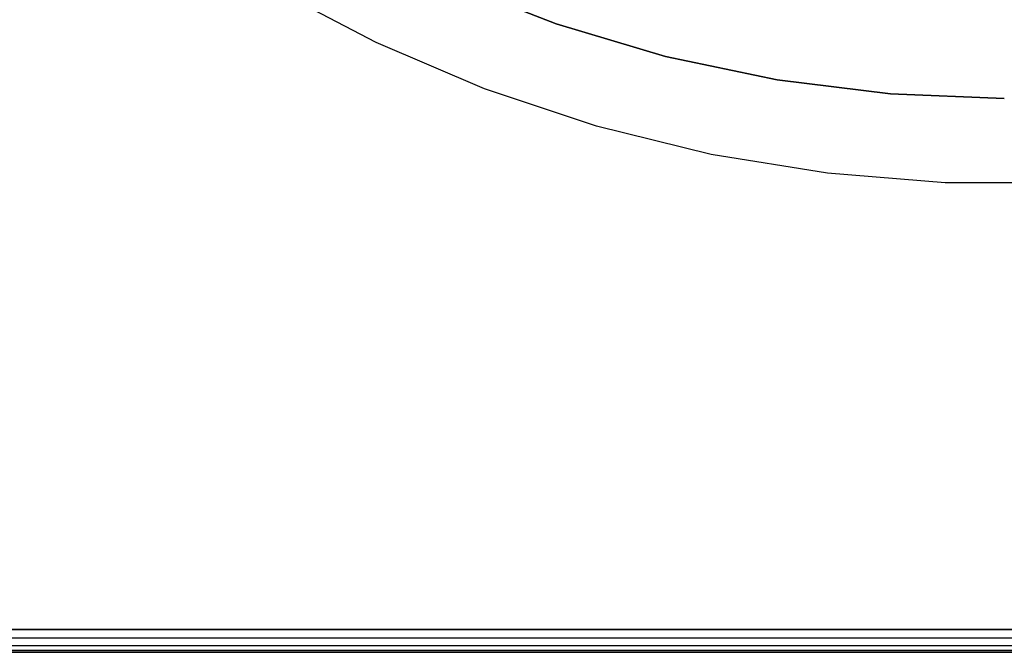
# Model space of a CAD drawing. Extents: x -1.67 to 1.67, y 0.02 to 3.36.
# Tile 3 of 24: x -0.85 to 0, y 0.02 to 0.56. Entities that reach past the tile are written whole.
import ezdxf

# ---------------------------------------------------------------- set-up
doc = ezdxf.new("R2010")
doc.units = 0
doc.header["$MEASUREMENT"] = 0
doc.layers.get('0').update_dxf_attribs({"color": 13, "linetype": 'CONTINUOUS'})

# ---------------------------------------------------------------- blocks, each defined once
blk = doc.blocks.new('BAHIA_PM_STL')
at = {"color": 0}
for p, q in [((-0.47954, 0.5967, 0.8685), (-0.38763, 0.56084, 0.8685)), ((-0.38763, 0.56084, 0.23858), (-0.47954, 0.5967, 0.23858)), ((-0.47954, 0.5967, 0.8685), (-0.38763, 0.56084, 0.8685)), ((-0.38763, 0.56084, 0.23858), (-0.47954, 0.5967, 0.23858)), ((-0.54346, 0.54464, 0.23858), (-0.63386, 0.59208, 0.23858)), ((-0.54346, 0.54464, 0.23858), (-0.63386, 0.59208, 0.23858)), ((-0.54346, 0.54464, 0.8685), (-0.63386, 0.59208, 0.8685)), ((-0.54346, 0.54464, 0.8685), (-0.63386, 0.59208, 0.8685)), ((-0.38763, 0.56084, 0.8685), (-0.38763, 0.56084, 0.23858)), ((-0.38763, 0.56084, 0.8685), (-0.38763, 0.56084, 0.23858)), ((-0.38763, 0.56084, 0.8685), (-0.29306, 0.53269, 0.8685)), ((-0.29306, 0.53269, 0.23858), (-0.38763, 0.56084, 0.23858)), ((-0.38763, 0.56084, 0.8685), (-0.29306, 0.53269, 0.8685)), ((-0.29306, 0.53269, 0.23858), (-0.38763, 0.56084, 0.23858)), ((-0.44954, 0.50462, 0.23858), (-0.54346, 0.54464, 0.23858)), ((-0.54346, 0.54464, 0.23858), (-0.54346, 0.54464, 0.8685)), ((-0.44954, 0.50462, 0.23858), (-0.54346, 0.54464, 0.23858)), ((-0.44954, 0.50462, 0.8685), (-0.54346, 0.54464, 0.8685)), ((-0.54346, 0.54464, 0.23858), (-0.54346, 0.54464, 0.8685)), ((-0.44954, 0.50462, 0.8685), (-0.54346, 0.54464, 0.8685)), ((-0.29306, 0.53269, 0.8685), (-0.29306, 0.53269, 0.23858)), ((-0.29306, 0.53269, 0.8685), (-0.29306, 0.53269, 0.23858)), ((-0.29306, 0.53269, 0.8685), (-0.19649, 0.51244, 0.8685)), ((-0.19649, 0.51244, 0.23858), (-0.29306, 0.53269, 0.23858)), ((-0.29306, 0.53269, 0.8685), (-0.19649, 0.51244, 0.8685)), ((-0.19649, 0.51244, 0.23858), (-0.29306, 0.53269, 0.23858)), ((-0.19649, 0.51244, 0.8685), (-0.19649, 0.51244, 0.23858)), ((-0.19649, 0.51244, 0.8685), (-0.19649, 0.51244, 0.23858)), ((-0.19649, 0.51244, 0.8685), (-0.09858, 0.50023, 0.8685)), ((-0.09858, 0.50023, 0.23858), (-0.19649, 0.51244, 0.23858)), ((-0.19649, 0.51244, 0.8685), (-0.09858, 0.50023, 0.8685)), ((-0.09858, 0.50023, 0.23858), (-0.19649, 0.51244, 0.23858)), ((-0.3527, 0.47229, 0.23858), (-0.44954, 0.50462, 0.23858)), ((-0.44954, 0.50462, 0.23858), (-0.44954, 0.50462, 0.8685)), ((-0.3527, 0.47229, 0.23858), (-0.44954, 0.50462, 0.23858)), ((-0.3527, 0.47229, 0.8685), (-0.44954, 0.50462, 0.8685)), ((-0.44954, 0.50462, 0.23858), (-0.44954, 0.50462, 0.8685)), ((-0.3527, 0.47229, 0.8685), (-0.44954, 0.50462, 0.8685)), ((-0.09858, 0.50023, 0.8685), (-0.09858, 0.50023, 0.23858)), ((-0.09858, 0.50023, 0.8685), (-0.09858, 0.50023, 0.23858)), ((-0.09858, 0.50023, 0.8685), (0, 0.49616, 0.8685)), ((0, 0.49616, 0.23858), (-0.09858, 0.50023, 0.23858)), ((-0.09858, 0.50023, 0.8685), (0, 0.49616, 0.8685)), ((0, 0.49616, 0.23858), (-0.09858, 0.50023, 0.23858)), ((-0.25358, 0.44786, 0.23858), (-0.3527, 0.47229, 0.23858)), ((-0.3527, 0.47229, 0.23858), (-0.3527, 0.47229, 0.8685)), ((-0.25358, 0.44786, 0.23858), (-0.3527, 0.47229, 0.23858)), ((-0.25358, 0.44786, 0.8685), (-0.3527, 0.47229, 0.8685)), ((-0.3527, 0.47229, 0.23858), (-0.3527, 0.47229, 0.8685)), ((-0.25358, 0.44786, 0.8685), (-0.3527, 0.47229, 0.8685)), ((-0.15281, 0.43148, 0.23858), (-0.25358, 0.44786, 0.23858)), ((-0.25358, 0.44786, 0.23858), (-0.25358, 0.44786, 0.8685)), ((-0.15281, 0.43148, 0.23858), (-0.25358, 0.44786, 0.23858)), ((-0.15281, 0.43148, 0.8685), (-0.25358, 0.44786, 0.8685)), ((-0.25358, 0.44786, 0.23858), (-0.25358, 0.44786, 0.8685)), ((-0.15281, 0.43148, 0.8685), (-0.25358, 0.44786, 0.8685)), ((-0.05105, 0.42327, 0.23858), (-0.15281, 0.43148, 0.23858)), ((-0.15281, 0.43148, 0.23858), (-0.15281, 0.43148, 0.8685)), ((-0.05105, 0.42327, 0.23858), (-0.15281, 0.43148, 0.23858)), ((-0.05105, 0.42327, 0.8685), (-0.15281, 0.43148, 0.8685)), ((-0.15281, 0.43148, 0.23858), (-0.15281, 0.43148, 0.8685)), ((-0.05105, 0.42327, 0.8685), (-0.15281, 0.43148, 0.8685)), ((0.05105, 0.42327, 0.23858), (-0.05105, 0.42327, 0.23858)), ((-0.05105, 0.42327, 0.23858), (-0.05105, 0.42327, 0.8685)), ((0.05105, 0.42327, 0.23858), (-0.05105, 0.42327, 0.23858)), ((0.05105, 0.42327, 0.8685), (-0.05105, 0.42327, 0.8685)), ((-0.05105, 0.42327, 0.23858), (-0.05105, 0.42327, 0.8685)), ((0.05105, 0.42327, 0.8685), (-0.05105, 0.42327, 0.8685)), ((-1.65354, 0.03641, 0.23858), (1.65354, 0.03641, 0.23858)), ((1.65354, 0.03641, 0.00236), (-1.65354, 0.03641, 0.00236)), ((-1.65354, 0.03641, 0.23858), (1.65354, 0.03641, 0.23858)), ((1.65354, 0.03641, 0.00236), (-1.65354, 0.03641, 0.00236)), ((1.65354, 0.02888, 0.23708), (-1.65354, 0.02888, 0.23708)), ((1.65354, 0.02888, 0.23708), (-1.65354, 0.02888, 0.23708)), ((1.65354, 0.02888, 0.00386), (-1.65354, 0.02888, 0.00386)), ((1.65354, 0.02888, 0.00386), (-1.65354, 0.02888, 0.00386)), ((1.65354, 0.02249, 0.23282), (-1.65354, 0.02249, 0.23282)), ((1.65354, 0.02249, 0.23282), (-1.65354, 0.02249, 0.23282)), ((1.65354, 0.02249, 0.00813), (-1.65354, 0.02249, 0.00813)), ((1.65354, 0.02249, 0.00813), (-1.65354, 0.02249, 0.00813)), ((1.65354, 0.01822, 0.22643), (-1.65354, 0.01822, 0.22643)), ((1.65354, 0.01822, 0.22643), (-1.65354, 0.01822, 0.22643)), ((1.65354, 0.01822, 0.01451), (-1.65354, 0.01822, 0.01451)), ((1.65354, 0.01822, 0.01451), (-1.65354, 0.01822, 0.01451)), ((1.65354, 0.01673, 0.2189), (-1.65354, 0.01673, 0.2189)), ((-1.65354, 0.01673, 0.02205), (1.65354, 0.01673, 0.02205)), ((1.65354, 0.01673, 0.2189), (-1.65354, 0.01673, 0.2189)), ((-1.65354, 0.01673, 0.02205), (1.65354, 0.01673, 0.02205))]:
    blk.add_line(p, q, dxfattribs=at)

msp = doc.modelspace()

# ---------------------------------------------------------------- block references
at = {"color": 0}
msp.add_blockref('BAHIA_PM_STL', (0, 0), dxfattribs=at)

doc.saveas('drawing.dxf')
